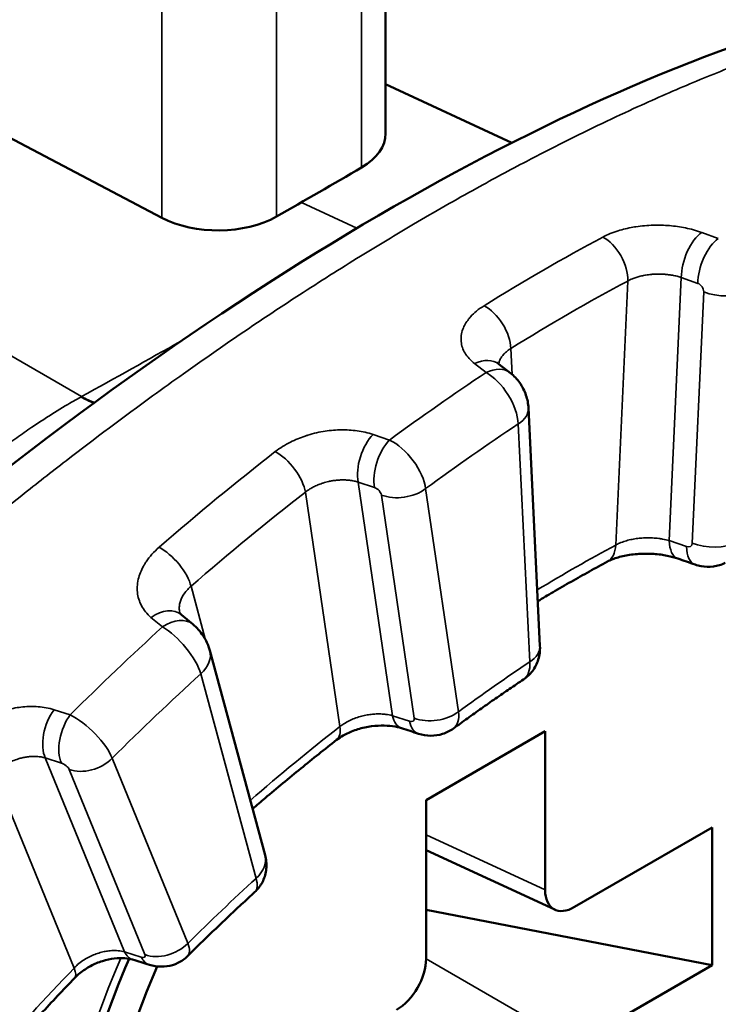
# Model space of a CAD drawing. Header units: millimetres. Extents: x 38 to 2514, y 38 to 1622.
# Tile 225 of 244: x 1788 to 1793, y 1294 to 1301. Entities that reach past the tile are written whole.
import ezdxf

# ---------------------------------------------------------------- set-up
doc = ezdxf.new("R2010")
doc.units = ezdxf.units.MM
doc.header["$LTSCALE"] = 7.692308
doc.layers.add('Visible (ISO)', color=7, linetype='Continuous', lineweight=50)
doc.layers.add('Visible Narrow (ISO)', color=7, linetype='Continuous', lineweight=35)

msp = doc.modelspace()

# ---------------------------------------------------------------- linework, layer by layer
at = {"layer": 'Visible (ISO)'}
for p, q in [((1790.5584, 1385.1867), (1790.5584, 1299.9523)), ((1784.9995, 1301.4235), (1788.9504, 1299.3473)), ((1791.4663, 1299.887), (1790.5584, 1300.3067)), ((1791.3724, 1298.2971), (1791.4554, 1298.2329)), ((1791.6672, 1296.2726), (1791.5848, 1297.9817)), ((1789.0912, 1296.4974), (1789.1738, 1296.4285)), ((1789.692, 1294.7711), (1789.2951, 1296.2404)), ((1791.7046, 1295.6598), (1790.8493, 1295.166)), ((1791.7046, 1294.5203), (1791.7046, 1295.6598)), ((1790.8493, 1295.166), (1790.8493, 1294.0265)), ((1792.9033, 1294.9678), (1791.9165, 1294.398)), ((1792.9033, 1293.9801), (1792.9033, 1294.9678)), ((1790.8493, 1294.8068), (1791.7747, 1294.3789)), ((1792.9033, 1293.9801), (1790.8493, 1294.3767)), ((1791.9165, 1293.4103), (1792.9033, 1293.9801))]:
    msp.add_line(p, q, dxfattribs=at)
for centre, major_axis, ratio, start_param, end_param in [((1789.9584, 1299.9523), (0.6, 0), 0.57735, 5.505295, 6.283185), ((1749.4231, 1323.0065), (57.5, 0), 0.57735, 5.490279, 5.505295), ((1789.3542, 1299.6035), (-0.6, 0), 0.57735, 0.83236, 2.348686), ((1791.277, 1293.535), (2, 3.4641), 0.57735, 1.772763, 6.283512), ((1791.3882, 1296.285), (-0.1597, 0.2541), 0.51621, 3.155641, 3.155683), ((1791.9171, 1294.6436), (-0.1504, -0.2605), 0.575771, 5.499157, 7.067214), ((1790.6369, 1293.9045), (0.15, 0.2598), 0.578934, 3.92836, 5.496418)]:
    msp.add_ellipse(centre, major_axis=major_axis, ratio=ratio, start_param=start_param, end_param=end_param, dxfattribs=at)
for points, knots in [([(1783.9129, 1293.8799), (1785.0551, 1295.1517), (1786.3103, 1296.33), (1788.7695, 1298.2928), (1790.0034, 1299.1145), (1792.3126, 1300.3395), (1793.418, 1300.7663), (1795.4765, 1301.1894), (1796.4594, 1301.1763), (1797.4974, 1300.8329), (1797.6739, 1300.7607), (1797.8439, 1300.6766)], [0, 0, 0, 0, 0.514155, 0.514155, 1.009403, 1.009403, 1.495446, 1.495446, 1.996606, 1.996606, 2.103061, 2.103061, 2.103061, 2.103061]), ([(1791.3631, 1298.3056), (1791.3631, 1298.3056), (1791.3633, 1298.3054), (1791.3647, 1298.3038), (1791.3674, 1298.3009), (1791.3724, 1298.297)], [0.016316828, 0.016316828, 0.016316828, 0.016316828, 0.018578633, 0.018578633, 0.025139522, 0.025139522, 0.025139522, 0.025139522]), ([(1791.4554, 1298.2329), (1791.4809, 1298.2131), (1791.5034, 1298.189), (1791.5407, 1298.1352), (1791.5561, 1298.1048), (1791.577, 1298.0438), (1791.5833, 1298.0127), (1791.5848, 1297.9817)], [0, 0, 0, 0, 0.00977843, 0.00977843, 0.01974282, 0.01974282, 0.0291518, 0.0291518, 0.0291518, 0.0291518]), ([(1792.6576, 1296.9002), (1792.6352, 1296.9079), (1792.6089, 1296.9151), (1792.5512, 1296.9267), (1792.5188, 1296.9311), (1792.4505, 1296.9359), (1792.4136, 1296.9362), (1792.3419, 1296.9318), (1792.3061, 1296.927), (1792.2425, 1296.9136), (1792.2136, 1296.905), (1792.1756, 1296.8901), (1792.163, 1296.8843), (1792.1526, 1296.8787)], [0, 0, 0, 0, 0.00945936, 0.00945936, 0.01951051, 0.01951051, 0.03029459, 0.03029459, 0.04121882, 0.04121882, 0.05169492, 0.05169492, 0.05787489, 0.05787489, 0.05787489, 0.05787489]), ([(1792.1526, 1296.8787), (1792.1092, 1296.8553), (1792.0657, 1296.8316), (1791.9786, 1296.7835), (1791.9351, 1296.7591), (1791.848, 1296.7095), (1791.8045, 1296.6844), (1791.7245, 1296.6375), (1791.6881, 1296.616), (1791.6517, 1296.5942)], [6.2481157, 6.2481157, 6.2481157, 6.2481157, 6.26214354, 6.26214354, 6.27617139, 6.27617139, 6.29019923, 6.29019923, 6.3019243, 6.3019243, 6.3019243, 6.3019243]), ([(1792.999, 1296.869), (1792.9722, 1296.856), (1792.9428, 1296.8472), (1792.8839, 1296.8396), (1792.8537, 1296.8404), (1792.8101, 1296.8485), (1792.7958, 1296.8523), (1792.7818, 1296.8571)], [0, 0, 0, 0, 0.00899275, 0.00899275, 0.01789635, 0.01789635, 0.02234335, 0.02234335, 0.02234335, 0.02234335]), ([(1789.1738, 1296.4285), (1789.2013, 1296.4055), (1789.2255, 1296.3775), (1789.2622, 1296.3222), (1789.2762, 1296.2954), (1789.2896, 1296.2588), (1789.2926, 1296.2497), (1789.2951, 1296.2404)], [0, 0, 0, 0, 0.01095406, 0.01095406, 0.01992101, 0.01992101, 0.0228502, 0.0228502, 0.0228502, 0.0228502]), ([(1791.6672, 1296.2726), (1791.6687, 1296.2398), (1791.6649, 1296.2063), (1791.6463, 1296.1455), (1791.6321, 1296.1173), (1791.5961, 1296.0693), (1791.5741, 1296.0485), (1791.5497, 1296.0322)], [0, 0, 0, 0, 0.00993576, 0.00993576, 0.01918632, 0.01918632, 0.02802504, 0.02802504, 0.02802504, 0.02802504]), ([(1791.5497, 1296.0322), (1791.516, 1296.0097), (1791.4824, 1295.987), (1791.4151, 1295.9413), (1791.3814, 1295.9182), (1791.3141, 1295.8716), (1791.2805, 1295.8481), (1791.2133, 1295.8007), (1791.1797, 1295.7768), (1791.1126, 1295.7287), (1791.0791, 1295.7044), (1791.0455, 1295.6799)], [0.07766865, 0.07766865, 0.07766865, 0.07766865, 0.08848745, 0.08848745, 0.09930624, 0.09930624, 0.11012504, 0.11012504, 0.12094384, 0.12094384, 0.13176264, 0.13176264, 0.13176264, 0.13176264]), ([(1790.6724, 1295.6818), (1790.6543, 1295.6877), (1790.6324, 1295.6928), (1790.5835, 1295.6997), (1790.5557, 1295.7015), (1790.4963, 1295.7005), (1790.464, 1295.6974), (1790.3997, 1295.6861), (1790.3669, 1295.6776), (1790.3065, 1295.6563), (1790.278, 1295.6433), (1790.2359, 1295.6193), (1790.22, 1295.6087), (1790.2066, 1295.5982)], [0, 0, 0, 0, 0.00858729, 0.00858729, 0.01761726, 0.01761726, 0.0272815, 0.0272815, 0.03722308, 0.03722308, 0.0470717, 0.0470717, 0.05406151, 0.05406151, 0.05406151, 0.05406151]), ([(1791.0455, 1295.6799), (1791.0222, 1295.6628), (1790.9956, 1295.6494), (1790.9408, 1295.6321), (1790.9118, 1295.6278), (1790.8534, 1295.6281), (1790.8233, 1295.6331), (1790.7949, 1295.6423)], [0, 0, 0, 0, 0.00871514, 0.00871514, 0.01734009, 0.01734009, 0.02635101, 0.02635101, 0.02635101, 0.02635101]), ([(1790.2066, 1295.5982), (1790.1636, 1295.5646), (1790.1205, 1295.5306), (1790.0346, 1295.4621), (1789.9917, 1295.4275), (1789.9059, 1295.3576), (1789.8631, 1295.3224), (1789.7776, 1295.2513), (1789.7349, 1295.2155), (1789.6623, 1295.1539), (1789.6324, 1295.1283), (1789.6024, 1295.1026)], [0.1743699, 0.1743699, 0.1743699, 0.1743699, 0.18839775, 0.18839775, 0.20242559, 0.20242559, 0.21645343, 0.21645343, 0.23048127, 0.23048127, 0.24035087, 0.24035087, 0.24035087, 0.24035087]), ([(1789.692, 1294.7711), (1789.7006, 1294.7391), (1789.704, 1294.7048), (1789.698, 1294.6421), (1789.6901, 1294.6126), (1789.6658, 1294.5609), (1789.6499, 1294.5376), (1789.627, 1294.5137), (1789.6231, 1294.5098), (1789.619, 1294.5061)], [0, 0, 0, 0, 0.01010833, 0.01010833, 0.01903057, 0.01903057, 0.0272998, 0.0272998, 0.02896126, 0.02896126, 0.02896126, 0.02896126]), ([(1789.619, 1294.5061), (1789.5865, 1294.4762), (1789.554, 1294.4462), (1789.4892, 1294.3857), (1789.4568, 1294.3554), (1789.3922, 1294.2943), (1789.3599, 1294.2635), (1789.2955, 1294.2017), (1789.2634, 1294.1707), (1789.1992, 1294.1082), (1789.1672, 1294.0768), (1789.1352, 1294.0452)], [0.28713403, 0.28713403, 0.28713403, 0.28713403, 0.29794321, 0.29794321, 0.30875239, 0.30875239, 0.31956157, 0.31956157, 0.33037075, 0.33037075, 0.34117993, 0.34117993, 0.34117993, 0.34117993]), ([(1788.7152, 1294.0263), (1788.5676, 1293.6832), (1788.4503, 1293.3355), (1788.2707, 1292.6016), (1788.2208, 1292.2187), (1788.2158, 1291.5208), (1788.2603, 1291.2058), (1788.4301, 1290.6688), (1788.5561, 1290.4497), (1788.7951, 1290.1959), (1788.8882, 1290.1221), (1788.9898, 1290.0634)], [0.986886, 0.986886, 0.986886, 0.986886, 1.252818, 1.252818, 1.562533, 1.562533, 1.870314, 1.870314, 2.184341, 2.184341, 2.356194, 2.356194, 2.356194, 2.356194]), ([(1788.7409, 1294.02), (1788.7255, 1294.0247), (1788.7058, 1294.0287), (1788.6612, 1294.0321), (1788.6357, 1294.0316), (1788.5818, 1294.025), (1788.5529, 1294.0188), (1788.4953, 1294.0006), (1788.466, 1293.9883), (1788.4112, 1293.9591), (1788.385, 1293.9418), (1788.3482, 1293.9119), (1788.3353, 1293.8999), (1788.3237, 1293.8879)], [0, 0, 0, 0, 0.00876816, 0.00876816, 0.01768457, 0.01768457, 0.02679181, 0.02679181, 0.03611086, 0.03611086, 0.04547951, 0.04547951, 0.05120279, 0.05120279, 0.05120279, 0.05120279]), ([(1789.1352, 1294.0452), (1789.1152, 1294.0255), (1789.0918, 1294.0089), (1789.0418, 1293.9844), (1789.0146, 1293.9762), (1788.9593, 1293.9682), (1788.9305, 1293.9687), (1788.8887, 1293.9754), (1788.8747, 1293.9787), (1788.861, 1293.9829)], [0, 0, 0, 0, 0.00842878, 0.00842878, 0.01677482, 0.01677482, 0.02529741, 0.02529741, 0.02963127, 0.02963127, 0.02963127, 0.02963127]), ([(1788.3237, 1293.8879), (1788.283, 1293.8455), (1788.2425, 1293.8027), (1788.1616, 1293.7168), (1788.1212, 1293.6735), (1788.0408, 1293.5865), (1788.0007, 1293.5428), (1787.9208, 1293.4547), (1787.881, 1293.4105), (1787.8015, 1293.3215), (1787.7619, 1293.2767), (1787.7225, 1293.2317)], [0.38380941, 0.38380941, 0.38380941, 0.38380941, 0.39783726, 0.39783726, 0.4118651, 0.4118651, 0.42589294, 0.42589294, 0.43992078, 0.43992078, 0.45394863, 0.45394863, 0.45394863, 0.45394863])]:
    msp.add_open_spline(points, degree=3, knots=knots, dxfattribs=at)
for points in [[(1792.7818, 1296.8571), (1792.7404, 1296.8715), (1792.699, 1296.8858), (1792.6576, 1296.9002)], [(1789.0806, 1296.5099), (1789.081, 1296.5086), (1789.0803, 1296.5064), (1789.0912, 1296.4974)], [(1790.7949, 1295.6423), (1790.7541, 1295.6555), (1790.7132, 1295.6687), (1790.6723, 1295.6818)], [(1788.861, 1293.9829), (1788.821, 1293.9953), (1788.7809, 1294.0077), (1788.7409, 1294.02)]]:
    msp.add_open_spline(points, degree=3, dxfattribs=at)
at = {"layer": 'Visible Narrow (ISO)'}
for p, q in [((1788.9504, 1385.4094), (1788.9504, 1299.3473)), ((1790.3854, 1383.8902), (1790.3858, 1299.7092)), ((1789.7749, 1383.5377), (1789.7753, 1299.3567)), ((1784.9995, 1300.0125), (1788.3744, 1298.064)), ((1790.3527, 1299.2736), (1789.9532, 1299.4583)), ((1792.8292, 1299.2426), (1792.9486, 1299.1995)), ((1792.2978, 1298.8937), (1792.2112, 1296.9969)), ((1792.6826, 1298.9194), (1792.5963, 1297.0292)), ((1792.6826, 1298.9194), (1792.8017, 1298.8761)), ((1792.8435, 1298.816), (1792.7611, 1297.0118)), ((1791.4672, 1298.2233), (1791.4582, 1298.409)), ((1791.2802, 1298.2362), (1791.1975, 1298.3006)), ((1788.3744, 1298.064), (1788.368, 1298.0605)), ((1791.5942, 1296.1585), (1791.5118, 1297.8676)), ((1790.4688, 1297.7914), (1790.587, 1297.7518)), ((1790.3609, 1297.4499), (1790.4788, 1297.4102)), ((1790.3609, 1297.4499), (1790.6078, 1295.7716)), ((1789.9818, 1297.3773), (1790.2296, 1295.6932)), ((1790.846, 1297.4024), (1791.0817, 1295.8004)), ((1790.5279, 1297.3563), (1790.7636, 1295.7543)), ((1792.7205, 1296.9861), (1792.5963, 1297.0292)), ((1789.2651, 1296.3147), (1789.1605, 1296.7017)), ((1788.955, 1296.4091), (1788.8727, 1296.4782)), ((1789.6274, 1294.6038), (1789.2305, 1296.0732)), ((1788.1759, 1295.8144), (1788.2921, 1295.7776)), ((1790.7305, 1295.732), (1790.6078, 1295.7716)), ((1788.1132, 1295.4686), (1788.2291, 1295.4316)), ((1788.1132, 1295.4686), (1788.6826, 1294.0756)), ((1788.5938, 1295.4667), (1789.1373, 1294.137)), ((1787.7486, 1295.3567), (1788.32, 1293.9588)), ((1788.2851, 1295.3854), (1788.8286, 1294.0557)), ((1790.8493, 1294.9158), (1791.7046, 1294.5203)), ((1788.8028, 1294.0385), (1788.6826, 1294.0756)), ((1790.8493, 1294.0265), (1791.9165, 1293.4103))]:
    msp.add_line(p, q, dxfattribs=at)
for centre, major_axis, ratio, start_param, end_param in [((1792.8257, 1299.0266), (-0.0854, -0.235), 0.4889, 3.756444, 5.354208), ((1791.692, 1285.9469), (7.9761, 13.815), 0.57735, 0.747583, 0.823214), ((1792.121, 1298.9958), (0.1177, -0.2206), 0.598765, 0.805035, 2.428191), ((1792.9448, 1298.9833), (-0.0855, -0.2349), 0.488757, 3.755, 5.354332), ((1791.878, 1285.8395), (7.8512, 13.5988), 0.57735, 0.747583, 0.823214), ((1792.8019, 1298.8334), (-0.0311, 0.0399), 0.694655, 3.823026, 5.445664), ((1792.9867, 1298.9232), (-0.2497, 0.0114), 0.545283, 0.985559, 2.381822), ((1791.2815, 1298.511), (0.1319, -0.2124), 0.55511, 0.767192, 2.390348), ((1751.482, 1318.2491), (-53.6589, -2.3732), 0.546343, 2.30445, 2.322923), ((1791.2195, 1298.0993), (0.1529, 0.1978), 0.691907, 0, 0.948102), ((1792.1144, 1285.703), (-7.9917, -13.8421), 0.57735, 4.000868, 4.062554), ((1791.3025, 1298.0351), (0.1529, 0.1978), 0.691749, 0, 0.949827), ((1791.306, 1297.9943), (-0.1589, 0.2546), 0.517229, 3.906876, 5.530037), ((1788.3294, 1298.8964), (0.4825, -0.8759), 0.559383, 5.561638, 5.698027), ((1788.3373, 1298.9008), (0.4811, -0.8767), 0.560822, 5.56252, 5.697401), ((1791.3351, 1297.9697), (0.2497, 0.012), 0.607728, 5.469231, 6.283185), ((1792.3376, 1285.5741), (-7.8419, -13.5826), 0.57735, 4.001522, 4.061899), ((1790.5022, 1297.5981), (-0.0799, -0.2369), 0.516407, 3.950781, 5.548545), ((1790.6201, 1297.5583), (-0.08, -0.2369), 0.516233, 3.949325, 5.548656), ((1790.6276, 1297.5202), (-0.1845, 0.2367), 0.509271, 3.853346, 5.476511), ((1791.692, 1285.9469), (7.9761, 13.815), 0.57735, 0.957022, 1.032653), ((1789.805, 1297.4794), (0.1535, -0.1974), 0.470267, 0.713129, 2.336285), ((1791.4743, 1286.0726), (6.5823, 11.4009), 0.57735, 3.128528, 6.297071), ((1791.878, 1285.8395), (7.8512, 13.5988), 0.57735, 0.957022, 1.032653), ((1790.4864, 1297.3722), (-0.037, 0.0345), 0.569595, 3.760512, 5.38315), ((1790.6692, 1297.5045), (-0.2473, -0.0364), 0.659721, 0.869222, 2.265485), ((1791.277, 1293.535), (2.225, 3.8538), 0.57735, 4.371886, 6.210356), ((1792.7394, 1297.1364), (-0.0818, -0.2362), 0.497541, 5.346613, 6.283185), ((1788.9838, 1296.8037), (0.164, -0.1887), 0.418489, 0.688906, 2.312062), ((1791.878, 1285.8395), (-6.7188, -11.6374), 0.57735, 3.891921, 3.951226), ((1792.0344, 1297.099), (0.1182, -0.2203), 0.597239, 0, 0.803559), ((1792.7195, 1297.0292), (-0.0311, 0.0399), 0.693567, 2.323098, 3.823106), ((1792.8637, 1297.0934), (-0.0818, -0.2362), 0.497371, 5.346766, 6.283185), ((1792.9043, 1297.119), (-0.2497, 0.0114), 0.545283, 0.985559, 2.381822), ((1788.9311, 1296.3054), (0.1601, 0.192), 0.67277, 0, 1.179405), ((1789.0136, 1296.2365), (0.1601, 0.192), 0.672584, 6.283185, 7.464258), ((1792.1144, 1285.703), (-7.9917, -13.8421), 0.57735, 4.210307, 4.271993), ((1789.0245, 1296.2012), (-0.1964, 0.2269), 0.377323, 3.830511, 5.453672), ((1791.4174, 1296.2606), (0.2497, 0.012), 0.607728, 5.469231, 6.283185), ((1789.0537, 1296.1752), (0.2414, 0.0652), 0.707818, 5.326441, 6.283186), ((1792.3376, 1285.5741), (6.7649, 11.7171), 0.57735, 0.863182, 0.917054), ((1791.3882, 1296.285), (-0.1597, 0.2541), 0.51621, 3.155683, 3.90511), ((1792.3376, 1285.5741), (-7.8419, -13.5826), 0.57735, 4.210962, 4.271338), ((1788.2451, 1295.652), (-0.0761, -0.2381), 0.546164, 4.148326, 5.746091), ((1788.361, 1295.6149), (-0.0762, -0.2381), 0.545967, 4.146851, 5.746182), ((1788.3757, 1295.5832), (-0.2171, 0.2072), 0.363149, 3.795166, 5.418331), ((1790.7491, 1295.9198), (-0.0768, -0.2379), 0.526932, 5.541684, 6.283186), ((1790.7221, 1295.7703), (-0.037, 0.0346), 0.568762, 2.26044, 3.760448), ((1790.9049, 1295.9025), (-0.2473, -0.0364), 0.659721, 0.869222, 2.265485), ((1790.8635, 1295.9185), (-0.1837, 0.2373), 0.510415, 3.127231, 3.854897), ((1791.878, 1285.8395), (-6.7188, -11.6374), 0.57735, 4.101361, 4.170626), ((1790.0528, 1295.7952), (0.1539, -0.1971), 0.468432, 0, 0.712174), ((1790.8718, 1295.8802), (-0.0768, -0.2379), 0.526724, 5.541823, 6.283185), ((1788.417, 1295.5687), (-0.2314, -0.0946), 0.745326, 0.698219, 2.094482), ((1788.2438, 1295.4), (-0.0413, 0.0293), 0.424929, 3.731201, 5.353838), ((1789.4506, 1294.7059), (0.2414, 0.0652), 0.707818, 5.326441, 6.283185), ((1792.3376, 1285.5741), (6.7649, 11.7171), 0.57735, 1.072622, 1.126493), ((1789.4211, 1294.7317), (-0.197, 0.2263), 0.376029, 3.151561, 3.829335), ((1788.9605, 1294.239), (-0.2314, -0.0946), 0.745326, 0.698219, 2.094482), ((1788.9194, 1294.2538), (-0.2165, 0.2078), 0.364536, 3.131811, 3.796129), ((1788.8145, 1294.2589), (-0.0737, -0.2389), 0.558091, 5.740413, 6.283186), ((1788.7873, 1294.0703), (-0.0413, 0.0293), 0.424331, 2.23095, 3.730958), ((1791.277, 1293.535), (-2.225, -3.8538), 0.57735, 4.911645, 6.623688), ((1788.9347, 1294.2218), (-0.0737, -0.2389), 0.557855, 5.740528, 6.283185), ((1791.878, 1285.8395), (-6.7188, -11.6374), 0.57735, 4.3108, 4.380939), ((1788.1432, 1294.0609), (0.1805, -0.173), 0.319153, 0, 0.655064)]:
    msp.add_ellipse(centre, major_axis=major_axis, ratio=ratio, start_param=start_param, end_param=end_param, dxfattribs=at)
for points, knots in [([(1784.1298, 1293.7386), (1784.3183, 1293.9503), (1784.5097, 1294.1594), (1784.7733, 1294.4396), (1784.8432, 1294.5133), (1785.0533, 1294.7323), (1785.1943, 1294.8764), (1785.4647, 1295.1477), (1785.5939, 1295.275), (1785.8635, 1295.5362), (1786.004, 1295.6699), (1786.2832, 1295.9304), (1786.4217, 1296.0573), (1786.7336, 1296.338), (1786.9073, 1296.4907), (1787.1911, 1296.7345), (1787.3009, 1296.8275), (1787.589, 1297.0677), (1787.7672, 1297.2128), (1788.0511, 1297.4384), (1788.1569, 1297.5213), (1788.4705, 1297.7632), (1788.6776, 1297.9182), (1788.9581, 1298.1219), (1789.0324, 1298.1753), (1789.2847, 1298.3545), (1789.4621, 1298.4771), (1789.7389, 1298.663), (1789.839, 1298.7291), (1790.0855, 1298.8892), (1790.2317, 1298.9818), (1790.5049, 1299.1504), (1790.6321, 1299.227), (1790.9106, 1299.3908), (1791.0619, 1299.4771), (1791.3321, 1299.6264), (1791.4511, 1299.6905), (1791.7522, 1299.8483), (1791.934, 1299.9394), (1792.2009, 1300.067), (1792.2868, 1300.1071), (1792.5051, 1300.2065), (1792.6372, 1300.2643), (1792.8993, 1300.3742), (1793.0294, 1300.4263), (1793.2798, 1300.5218), (1793.4002, 1300.5655), (1793.6386, 1300.6477), (1793.7566, 1300.6861), (1793.8861, 1300.7257), (1793.8994, 1300.7297), (1794.0215, 1300.7666), (1794.1288, 1300.7969), (1794.3414, 1300.8531), (1794.4468, 1300.8788), (1794.5758, 1300.9078), (1794.6005, 1300.9132), (1794.6998, 1300.9346), (1794.7739, 1300.9494), (1794.9251, 1300.9775), (1795.0022, 1300.9905), (1795.1518, 1301.0133), (1795.2244, 1301.0232), (1795.3018, 1301.0325), (1795.3064, 1301.0331), (1795.3837, 1301.0422), (1795.4567, 1301.0496), (1795.6027, 1301.0617), (1795.6756, 1301.0664), (1795.821, 1301.0731), (1795.8934, 1301.0751), (1795.9814, 1301.0757), (1795.9962, 1301.0758), (1796.0972, 1301.0757), (1796.1845, 1301.0735), (1796.3582, 1301.0643), (1796.4446, 1301.0575), (1796.6046, 1301.0403), (1796.6781, 1301.0306), (1796.8478, 1301.0035), (1796.9444, 1300.9848), (1797.136, 1300.9401), (1797.2311, 1300.9143), (1797.3922, 1300.8635), (1797.4582, 1300.8407), (1797.6181, 1300.7802), (1797.712, 1300.7401), (1797.8184, 1300.6891), (1797.8311, 1300.6829), (1797.8439, 1300.6766)], [0, 0, 0, 0, 0.0229932, 0.0229932, 0.03125, 0.03125, 0.0476871, 0.0476871, 0.0625, 0.0625, 0.0783386, 0.0783386, 0.09375, 0.09375, 0.1129177, 0.1129177, 0.125, 0.125, 0.1445828, 0.1445828, 0.15625, 0.15625, 0.1792086, 0.1792086, 0.1875, 0.1875, 0.2074265, 0.2074265, 0.21875, 0.21875, 0.2354163, 0.2354163, 0.25, 0.25, 0.2674542, 0.2674542, 0.28125, 0.28125, 0.3024185, 0.3024185, 0.3125, 0.3125, 0.328125, 0.328125, 0.34375, 0.34375, 0.3584988, 0.3584988, 0.3733081, 0.3733081, 0.375, 0.375, 0.3889129, 0.3889129, 0.4029205, 0.4029205, 0.40625, 0.40625, 0.4163418, 0.4163418, 0.4269209, 0.4269209, 0.4368707, 0.4368707, 0.4375, 0.4375, 0.4474385, 0.4474385, 0.4572379, 0.4572379, 0.466818, 0.466818, 0.46875, 0.46875, 0.4799926, 0.4799926, 0.4908894, 0.4908894, 0.5, 0.5, 0.5118039, 0.5118039, 0.5232957, 0.5232957, 0.53125, 0.53125, 0.5425786, 0.5425786, 0.5441295, 0.5441295, 0.5441295, 0.5441295]), ([(1792.1184, 1299.2087), (1792.1526, 1299.2269), (1792.1894, 1299.242), (1792.2295, 1299.2544), (1792.2631, 1299.2649), (1792.2991, 1299.2735), (1792.3352, 1299.2799), (1792.342, 1299.2811), (1792.3489, 1299.2822), (1792.3557, 1299.2833), (1792.3985, 1299.2899), (1792.4407, 1299.2934), (1792.4812, 1299.2945), (1792.5216, 1299.2956), (1792.5602, 1299.2944), (1792.5982, 1299.2912), (1792.6362, 1299.288), (1792.6736, 1299.2829), (1792.7122, 1299.275), (1792.7507, 1299.2672), (1792.7904, 1299.2566), (1792.8292, 1299.2426)], [0.0000001, 0.0000001, 0.0000001, 0.0000001, 0.1666667, 0.1666667, 0.1666667, 0.3067135, 0.3067135, 0.3067135, 0.3333333, 0.3333333, 0.3333333, 0.5, 0.5, 0.5, 0.6666667, 0.6666667, 0.6666667, 0.8333333, 0.8333333, 0.8333333, 1, 1, 1, 1]), ([(1792.2978, 1298.8937), (1792.3082, 1298.8994), (1792.3192, 1298.9046), (1792.3395, 1298.9129), (1792.3484, 1298.9162), (1792.3675, 1298.9224), (1792.3778, 1298.9254), (1792.3987, 1298.9306), (1792.4094, 1298.9328), (1792.4219, 1298.9351), (1792.4238, 1298.9354), (1792.4399, 1298.9381), (1792.4541, 1298.9399), (1792.4766, 1298.9419), (1792.4852, 1298.9424), (1792.5039, 1298.9432), (1792.5141, 1298.9434), (1792.5344, 1298.9433), (1792.5445, 1298.9429), (1792.5554, 1298.9423), (1792.5562, 1298.9422), (1792.5659, 1298.9416), (1792.5747, 1298.9409), (1792.5921, 1298.939), (1792.6007, 1298.9378), (1792.6126, 1298.936), (1792.6157, 1298.9355), (1792.63, 1298.933), (1792.6413, 1298.9306), (1792.6627, 1298.9254), (1792.6727, 1298.9226), (1792.6826, 1298.9194)], [0, 0, 0, 0, 0.0959978, 0.0959978, 0.1666667, 0.1666667, 0.2431298, 0.2431298, 0.3197645, 0.3197645, 0.3333333, 0.3333333, 0.4361919, 0.4361919, 0.5, 0.5, 0.5790763, 0.5790763, 0.6601928, 0.6601928, 0.6666667, 0.6666667, 0.7386144, 0.7386144, 0.808393, 0.808393, 0.8333333, 0.8333333, 0.9214592, 0.9214592, 1, 1, 1, 1]), ([(1791.1975, 1298.3006), (1791.1679, 1298.3236), (1791.1455, 1298.3484), (1791.1135, 1298.4016), (1791.1039, 1298.4298), (1791.098, 1298.4878), (1791.1018, 1298.5175), (1791.1222, 1298.572), (1791.1363, 1298.5966), (1791.1591, 1298.6258), (1791.1638, 1298.6314), (1791.1942, 1298.6654), (1791.2261, 1298.6917), (1791.2655, 1298.7162)], [0.0000004, 0.0000004, 0.0000004, 0.0000004, 0.2, 0.2, 0.4, 0.4, 0.6, 0.6, 0.7610054, 0.7610054, 0.8, 0.8, 1, 1, 1, 1]), ([(1791.3711, 1298.2981), (1791.3721, 1298.3055), (1791.374, 1298.313), (1791.3796, 1298.3281), (1791.3833, 1298.3356), (1791.3924, 1298.3505), (1791.3979, 1298.3579), (1791.405, 1298.3659), (1791.4057, 1298.3667), (1791.4142, 1298.376), (1791.4233, 1298.3843), (1791.4412, 1298.398), (1791.4494, 1298.4036), (1791.4582, 1298.409)], [0.5039444, 0.5039444, 0.5039444, 0.5039444, 0.6, 0.6, 0.6945964, 0.6945964, 0.7898715, 0.7898715, 0.8, 0.8, 0.9145154, 0.9145154, 1, 1, 1, 1]), ([(1788.368, 1298.0605), (1788.3335, 1298.0412), (1788.298, 1298.0208), (1788.2364, 1297.9842), (1788.2106, 1297.9685), (1788.1573, 1297.9354), (1788.1298, 1297.9178), (1788.0743, 1297.8818), (1788.0464, 1297.8633), (1788.0079, 1297.8373), (1787.998, 1297.8305), (1787.9533, 1297.7998), (1787.9173, 1297.7745), (1787.8434, 1297.7211), (1787.8054, 1297.693), (1787.7227, 1297.6301), (1787.6777, 1297.5949), (1787.5974, 1297.5303), (1787.5626, 1297.5016), (1787.4858, 1297.4371), (1787.4436, 1297.4007), (1787.3577, 1297.3246), (1787.3138, 1297.2848), (1787.2243, 1297.2011), (1787.1786, 1297.1573), (1787.0853, 1297.0652), (1787.0377, 1297.0169), (1786.95, 1296.9251), (1786.9101, 1296.8824), (1786.8306, 1296.795), (1786.791, 1296.7504), (1786.7315, 1296.6816), (1786.7116, 1296.6583), (1786.6636, 1296.6014), (1786.6356, 1296.5676), (1786.6077, 1296.5333)], [0, 0, 0, 0, 0.0345123, 0.0345123, 0.0588235, 0.0588235, 0.0843522, 0.0843522, 0.1091997, 0.1091997, 0.1176471, 0.1176471, 0.1470588, 0.1470588, 0.1764706, 0.1764706, 0.2101307, 0.2101307, 0.2352941, 0.2352941, 0.2647059, 0.2647059, 0.2941176, 0.2941176, 0.3235294, 0.3235294, 0.3529412, 0.3529412, 0.3767507, 0.3767507, 0.4000434, 0.4000434, 0.4117647, 0.4117647, 0.4282911, 0.4282911, 0.4282911, 0.4282911]), ([(1789.7656, 1297.6682), (1789.7993, 1297.6944), (1789.8356, 1297.7171), (1789.8752, 1297.7369), (1789.9084, 1297.7536), (1789.944, 1297.7683), (1789.9797, 1297.7803), (1789.9865, 1297.7826), (1789.9932, 1297.7848), (1790, 1297.7869), (1790.0423, 1297.7999), (1790.0842, 1297.809), (1790.1242, 1297.8151), (1790.1642, 1297.8211), (1790.2024, 1297.8241), (1790.24, 1297.8246), (1790.2777, 1297.8251), (1790.3148, 1297.8231), (1790.3529, 1297.8179), (1790.3911, 1297.8127), (1790.4304, 1297.8043), (1790.4688, 1297.7914)], [0.0000001, 0.0000001, 0.0000001, 0.0000001, 0.1666667, 0.1666667, 0.1666667, 0.3067134, 0.3067134, 0.3067134, 0.3333333, 0.3333333, 0.3333333, 0.5, 0.5, 0.5, 0.6666667, 0.6666667, 0.6666667, 0.8333333, 0.8333333, 0.8333333, 1, 1, 1, 1]), ([(1789.9818, 1297.3773), (1789.992, 1297.3854), (1790.0029, 1297.3931), (1790.0228, 1297.4054), (1790.0315, 1297.4104), (1790.0504, 1297.4201), (1790.0605, 1297.4248), (1790.0812, 1297.4335), (1790.0917, 1297.4374), (1790.104, 1297.4415), (1790.1059, 1297.4422), (1790.1218, 1297.4472), (1790.1358, 1297.451), (1790.158, 1297.4559), (1790.1664, 1297.4575), (1790.1849, 1297.4605), (1790.195, 1297.4618), (1790.215, 1297.4638), (1790.225, 1297.4645), (1790.2356, 1297.4649), (1790.2364, 1297.4649), (1790.246, 1297.4652), (1790.2547, 1297.4652), (1790.2719, 1297.4647), (1790.2804, 1297.4642), (1790.292, 1297.4632), (1790.2951, 1297.4629), (1790.3092, 1297.4613), (1790.3203, 1297.4596), (1790.3413, 1297.4553), (1790.3512, 1297.4529), (1790.3609, 1297.4499)], [0, 0, 0, 0, 0.0959974, 0.0959974, 0.1666667, 0.1666667, 0.2431296, 0.2431296, 0.3197641, 0.3197641, 0.3333333, 0.3333333, 0.4361913, 0.4361913, 0.5, 0.5, 0.5790762, 0.5790762, 0.6601926, 0.6601926, 0.6666667, 0.6666667, 0.7386145, 0.7386145, 0.8083931, 0.8083931, 0.8333333, 0.8333333, 0.9214593, 0.9214593, 1, 1, 1, 1]), ([(1792.5963, 1297.0292), (1792.5807, 1297.0337), (1792.5643, 1297.0375), (1792.5387, 1297.042), (1792.53, 1297.0434), (1792.5066, 1297.0464), (1792.4917, 1297.0477), (1792.4649, 1297.0492), (1792.453, 1297.0494), (1792.4275, 1297.0493), (1792.4139, 1297.0488), (1792.3867, 1297.0468), (1792.3731, 1297.0454), (1792.3459, 1297.0415), (1792.3323, 1297.0391), (1792.3057, 1297.0332), (1792.2926, 1297.0297), (1792.2657, 1297.0214), (1792.2521, 1297.0163), (1792.2294, 1297.0064), (1792.22, 1297.0018), (1792.2112, 1296.9969)], [0, 0, 0, 0, 0.132591, 0.132591, 0.2, 0.2, 0.311618, 0.311618, 0.4, 0.4, 0.5, 0.5, 0.6, 0.6, 0.7, 0.7, 0.8, 0.8, 0.913661, 0.913661, 1, 1, 1, 1]), ([(1788.8727, 1296.4782), (1788.8433, 1296.5029), (1788.8209, 1296.5305), (1788.7884, 1296.5909), (1788.7784, 1296.6237), (1788.7715, 1296.6923), (1788.7745, 1296.7282), (1788.7935, 1296.7952), (1788.8068, 1296.8259), (1788.8286, 1296.8631), (1788.8331, 1296.8703), (1788.8622, 1296.9139), (1788.893, 1296.9485), (1788.9313, 1296.9818)], [0.0000004, 0.0000004, 0.0000004, 0.0000004, 0.2, 0.2, 0.4, 0.4, 0.6, 0.6, 0.7610056, 0.7610056, 0.8, 0.8, 1, 1, 1, 1]), ([(1789.0806, 1296.5099), (1789.0788, 1296.5167), (1789.0775, 1296.5236), (1789.0758, 1296.5397), (1789.0758, 1296.5489), (1789.0775, 1296.5678), (1789.0792, 1296.5774), (1789.0846, 1296.5965), (1789.0881, 1296.6059), (1789.0968, 1296.6248), (1789.1021, 1296.6342), (1789.1089, 1296.6445), (1789.1096, 1296.6455), (1789.1178, 1296.6576), (1789.1266, 1296.6684), (1789.1439, 1296.6867), (1789.1519, 1296.6943), (1789.1605, 1296.7017)], [0.3215284, 0.3215284, 0.3215284, 0.3215284, 0.4, 0.4, 0.5, 0.5, 0.6, 0.6, 0.6945966, 0.6945966, 0.7898719, 0.7898719, 0.8, 0.8, 0.9145155, 0.9145155, 1, 1, 1, 1]), ([(1787.4969, 1295.6154), (1787.5287, 1295.6485), (1787.5631, 1295.6777), (1787.6008, 1295.7038), (1787.6325, 1295.7258), (1787.6666, 1295.7457), (1787.7008, 1295.7625), (1787.7073, 1295.7657), (1787.7138, 1295.7688), (1787.7203, 1295.7718), (1787.761, 1295.7903), (1787.8014, 1295.8043), (1787.84, 1295.8145), (1787.8787, 1295.8247), (1787.9158, 1295.8313), (1787.9524, 1295.8349), (1787.989, 1295.8384), (1788.0251, 1295.8391), (1788.0624, 1295.8361), (1788.0996, 1295.8331), (1788.1381, 1295.8264), (1788.1759, 1295.8144)], [0.0000001, 0.0000001, 0.0000001, 0.0000001, 0.1666667, 0.1666667, 0.1666667, 0.3067134, 0.3067134, 0.3067134, 0.3333333, 0.3333333, 0.3333333, 0.5, 0.5, 0.5, 0.6666667, 0.6666667, 0.6666667, 0.8333333, 0.8333333, 0.8333333, 1, 1, 1, 1]), ([(1790.6078, 1295.7716), (1790.5926, 1295.7758), (1790.5766, 1295.779), (1790.5515, 1295.7822), (1790.5429, 1295.783), (1790.5197, 1295.7844), (1790.5049, 1295.7846), (1790.4785, 1295.7836), (1790.467, 1295.7828), (1790.4422, 1295.7801), (1790.4288, 1295.778), (1790.4029, 1295.773), (1790.3902, 1295.77), (1790.3768, 1295.7663), (1790.3761, 1295.7661), (1790.362, 1295.7621), (1790.3486, 1295.7577), (1790.3224, 1295.7476), (1790.3096, 1295.742), (1790.2832, 1295.7289), (1790.2697, 1295.7212), (1790.2474, 1295.7067), (1790.2382, 1295.7001), (1790.2296, 1295.6932)], [0, 0, 0, 0, 0.132528, 0.132528, 0.2, 0.2, 0.313334, 0.313334, 0.4, 0.4, 0.5, 0.5, 0.594468, 0.594468, 0.6, 0.6, 0.7, 0.7, 0.8, 0.8, 0.913743, 0.913743, 1, 1, 1, 1]), ([(1787.7486, 1295.3567), (1787.7582, 1295.3669), (1787.7685, 1295.3765), (1787.7873, 1295.3923), (1787.7956, 1295.3987), (1787.8135, 1295.4114), (1787.8232, 1295.4177), (1787.8429, 1295.4293), (1787.8529, 1295.4346), (1787.8648, 1295.4403), (1787.8665, 1295.4412), (1787.8818, 1295.4483), (1787.8952, 1295.4536), (1787.9166, 1295.461), (1787.9247, 1295.4635), (1787.9425, 1295.4684), (1787.9522, 1295.4707), (1787.9715, 1295.4745), (1787.9811, 1295.476), (1787.9915, 1295.4772), (1787.9922, 1295.4773), (1788.0015, 1295.4783), (1788.0099, 1295.479), (1788.0266, 1295.4797), (1788.0348, 1295.4797), (1788.0461, 1295.4793), (1788.0491, 1295.4792), (1788.0628, 1295.4783), (1788.0736, 1295.4771), (1788.0941, 1295.4736), (1788.1037, 1295.4714), (1788.1132, 1295.4686)], [0, 0, 0, 0, 0.095997, 0.095997, 0.1666667, 0.1666667, 0.2431294, 0.2431294, 0.3197637, 0.3197637, 0.3333333, 0.3333333, 0.4361905, 0.4361905, 0.5, 0.5, 0.5790761, 0.5790761, 0.6601923, 0.6601923, 0.6666667, 0.6666667, 0.7386146, 0.7386146, 0.8083933, 0.8083933, 0.8333333, 0.8333333, 0.9214594, 0.9214594, 1, 1, 1, 1]), ([(1788.6826, 1294.0756), (1788.6678, 1294.0796), (1788.6523, 1294.0823), (1788.628, 1294.0844), (1788.6197, 1294.0848), (1788.5975, 1294.0851), (1788.5835, 1294.0843), (1788.5581, 1294.0815), (1788.5468, 1294.0797), (1788.5226, 1294.0748), (1788.5098, 1294.0715), (1788.4841, 1294.0636), (1788.4713, 1294.059), (1788.4457, 1294.0483), (1788.4329, 1294.0422), (1788.4079, 1294.0287), (1788.3956, 1294.0212), (1788.3706, 1294.0041), (1788.3578, 1293.9943), (1788.3368, 1293.9758), (1788.3281, 1293.9675), (1788.32, 1293.9588)], [0, 0, 0, 0, 0.13259, 0.13259, 0.2, 0.2, 0.311618, 0.311618, 0.4, 0.4, 0.5, 0.5, 0.6, 0.6, 0.7, 0.7, 0.8, 0.8, 0.913661, 0.913661, 1, 1, 1, 1])]:
    msp.add_open_spline(points, degree=3, knots=knots, dxfattribs=at)

doc.saveas('drawing.dxf')
